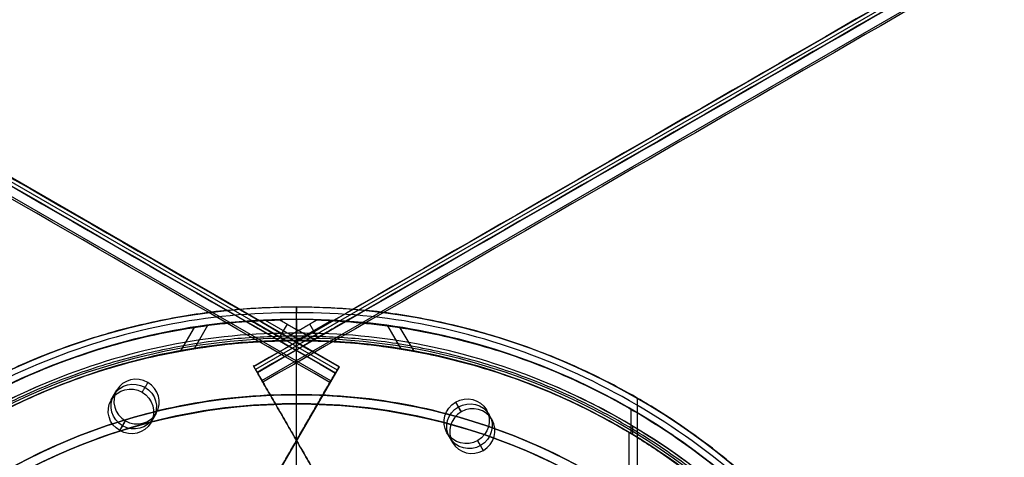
# Model space of a CAD drawing. Header units: millimetres. Extents: x 1064 to 2043, y -6251 to -5403.
# Tile 10 of 13: x 1523 to 1631, y -5663 to -5615. Entities that reach past the tile are written whole.
import ezdxf

# ---------------------------------------------------------------- set-up
doc = ezdxf.new("R2010")
doc.units = ezdxf.units.MM

msp = doc.modelspace()

# ---------------------------------------------------------------- linework, layer by layer
at = {"color": 7, "true_color": 0xffffff}
for p, q in [((1124.97, -5403.11, 52.03), (1557.97, -5653.1, 52.03)), ((1558.18, -5652.74, 50.1), (1125.18, -5402.74, 50.1)), ((1548.84, -5652.73, 26.44), (1981.85, -5402.73, 26.44)), ((1982.04, -5403.07, 23.91), (1549.04, -5653.06, 23.91)), ((1557.29, -5654.29, 54.51), (1124.28, -5404.29, 54.51)), ((1549.72, -5654.25, 21.43), (1982.72, -5404.25, 21.43)), ((1540.84, -5651.02, 54.3), (1542.34, -5648.44, 54.99)), ((1543.78, -5648.23, 47.48), (1542.32, -5650.77, 46.8)), ((1550.1, -5647.66, 52.17), (1553.95, -5649.88, 52.17)), ((1551.67, -5649.54, 55.85), (1552.52, -5648.08, 48.52)), ((1557.36, -5647.68, 23.79), (1553.55, -5649.88, 23.79)), ((1555.82, -5649.55, 20.11), (1554.98, -5648.08, 27.44)), ((1563.46, -5648.26, 28.45), (1564.93, -5650.8, 29.13)), ((1566.38, -5651.05, 21.62), (1564.88, -5648.47, 20.93)), ((1557.7, -5668.06, 25.86), (1548.79, -5652.64, 25.86)), ((1558.17, -5652.76, 50.29), (1550.25, -5666.47, 50.29)), ((1533.23, -5656.39, 51.34), (1533.85, -5655.32, 45.98)), ((1570.91, -5656.62, 29.97), (1571.53, -5657.69, 24.61)), ((1590.81, -5656.22, 17.56), (1590.81, -5785.42, 17.56)), ((1537.56, -5658.89, 51.34), (1538.18, -5657.82, 45.98)), ((1574.29, -5657.48, 30.53), (1574.91, -5658.55, 25.17)), ((1590.14, -5657.39, 61.31), (1590.14, -5660.06, 61.31)), ((1534.18, -5659.75, 50.78), (1534.79, -5658.68, 45.42)), ((1554.21, -5659.61, 47.47), (1554.21, -5659.61, 53.12)), ((1569.96, -5659.98, 30.53), (1570.58, -5661.05, 25.17)), ((1589.91, -5659.95, 60.06), (1589.91, -5683.55, 60.06)), ((1590.32, -5659.26, 18.43), (1590.32, -5660.17, 18.43)), ((1553.25, -5660.36, 23.03), (1553.25, -5660.36, 28.68)), ((1573.34, -5660.84, 31.09), (1573.96, -5661.91, 25.73))]:
    msp.add_line(p, q, dxfattribs=at)
for centre, radius, start, end in [((1553.52, -5720.82, 17.56), 74.59, 90, 270), ((1553.52, -5720.82, 17.56), 74.59, 270, 90), ((1553.52, -5720.82, 61.31), 73.24, 90, 270), ((1553.52, -5720.82, 40.62), 73.24, 90, 127.2718), ((1553.52, -5720.82, 61.31), 73.24, 270, 90), ((1553.52, -5720.82, 40.62), 73.24, 34.0319, 90), ((1553.52, -5720.82, 60.99), 71.21, 90, 270), ((1553.52, -5720.82, 39.87), 70.94, 90, 129.3128), ((1553.52, -5720.82, 60.99), 71.21, 270, 90), ((1553.52, -5720.82, 39.87), 70.94, 36.8013, 90), ((1553.52, -5720.82, 18.43), 71.74, 112.5, 247.5), ((1553.52, -5720.82, 18.43), 71.74, 0.0001, 67.5), ((1553.52, -5720.82, 217.62), 65, 90, 270), ((1553.52, -5720.82, 60.06), 70.94, 112.5, 135), ((1553.52, -5720.82, 217.62), 65, 270, 90), ((1553.52, -5720.82, 60.06), 70.94, 45, 67.5), ((1553.52, -5720.82, 217.62), 64, 90, 270), ((1553.52, -5720.82, 217.62), 64, 270, 90)]:
    msp.add_arc(centre, radius, start, end, dxfattribs=at)
at = {"color": 7, "true_color": 0xffffff, "extrusion": (0, 0, -1)}
for centre, radius, start, end in [((-1553.52, -5720.82, -61.31), 70.94, 270, 90), ((-1553.52, -5720.82, -18.43), 70.94, 270, 90), ((-1553.52, -5720.82, -61.31), 70.94, 90, 270), ((-1553.52, -5720.82, -18.43), 70.94, 90, 270), ((-1553.52, -5720.82, -231.56), 65, 270, 90), ((-1553.52, -5720.82, -231.56), 65, 90, 270), ((-1553.52, -5720.82, -231.56), 64, 270, 90), ((-1553.52, -5720.82, -231.56), 64, 90, 270)]:
    msp.add_arc(centre, radius, start, end, dxfattribs=at)
at = {"color": 7, "true_color": 0xffffff, "extrusion": (0.866025, 0.5, -1.52066e-13)}
msp.add_arc((-5670.5, 26.02, -1485.03), 0.795, 329.1568, 94.8432, dxfattribs=at)
at = {"color": 7, "true_color": 0xffffff, "extrusion": (-0.866025, 0.5, -2.3076e-13)}
msp.add_arc((4117.32, 50.1, -4175.79), 1, 167, 257, dxfattribs=at)
at = {"color": 7, "true_color": 0xffffff, "extrusion": (0.866025, 0.5, 4.97657e-14)}
msp.add_arc((-5671.58, 22.43, -1485.03), 1, 257, 347, dxfattribs=at)
at = {"color": 7, "true_color": 0xffffff, "extrusion": (-0.866025, 0.5, 2.08167e-14)}
msp.add_arc((4118.11, 53.51, -4175.79), 1, 77, 167, dxfattribs=at)
at = {"color": 7, "true_color": 0xffffff, "extrusion": (0.112476, 0.194813, -0.97437)}
for centre, start, end in [((-4158.51, -4014.51, -979.51), 270, 90), ((-4158.51, -4014.51, -976.76), 270, 90), ((-4158.51, -4014.51, -979.51), 90, 270), ((-4158.51, -4014.51, -976.76), 90, 270)]:
    msp.add_arc(centre, 2.5, start, end, dxfattribs=at)
at = {"color": 7, "true_color": 0xffffff, "extrusion": (-0.112476, -0.194813, 0.97437)}
for start, end in [(90, 270), (270, 90)]:
    msp.add_arc((4158.51, -4014.51, 974.01), 2.5, start, end, dxfattribs=at)
at = {"color": 7, "true_color": 0xffffff, "extrusion": (1, 0, 0)}
for radius, start in [(33.13, 284.204), (32.13, 284.4245)]:
    msp.add_arc((-5688.95, 203.68, 1553.52), radius, start, 0, dxfattribs=at)
at = {"color": 7, "true_color": 0xffffff, "extrusion": (0.112476, -0.194813, -0.97437)}
for centre, start, end in [((-1467.86, 5547.79, 1249.47), 90, 270), ((-1467.86, 5547.79, 1249.47), 270, 90), ((-1467.86, 5547.79, 1252.22), 270, 90), ((-1467.86, 5547.79, 1252.22), 90, 270)]:
    msp.add_arc(centre, 2.5, start, end, dxfattribs=at)
at = {"color": 7, "true_color": 0xffffff, "extrusion": (-0.112476, 0.194813, 0.97437)}
for start, end in [(90, 270), (270, 90)]:
    msp.add_arc((1467.86, 5547.79, -1254.97), 2.5, start, end, dxfattribs=at)
at = {"color": 7, "true_color": 0xffffff}
for points, degree in [([(1124.77, -5403.45, 53.73), (1557.78, -5653.44, 53.73)], 1), ([(1124.79, -5403.42, 49.12), (1557.79, -5653.41, 49.12)], 1), ([(1125.17, -5402.77, 50.32), (1558.17, -5652.76, 50.32)], 1), ([(1981.84, -5402.72, 25.62), (1548.84, -5652.72, 25.62)], 1), ([(1982.22, -5403.37, 26.81), (1549.21, -5653.37, 26.81)], 1), ([(1982.24, -5403.41, 22.21), (1549.23, -5653.4, 22.21)], 1), ([(1557.18, -5654.48, 54.48), (1124.17, -5404.49, 54.48)], 1), ([(1982.84, -5404.45, 21.46), (1549.83, -5654.44, 21.46)], 1), ([(1609.14, -5757.16, 54.48), (2042.14, -5507.16, 54.48)], 1), ([(2042.74, -5508.2, 53.73), (1609.74, -5758.2, 53.73)], 1), ([(2042.76, -5508.24, 49.12), (1609.76, -5758.23, 49.12)], 1), ([(2043.13, -5508.89, 50.32), (1610.13, -5758.88, 50.32)], 1), ([(1553.52, -5702.68, 17.56), (1553.52, -5646.23, 17.56)], 1), ([(1553.52, -5646.84, 16.25), (1543.79, -5646.74, 16.25), (1534.14, -5648.74, 16.25), (1525.21, -5652.47, 16.25)], 3), ([(1581.83, -5652.47, 16.25), (1572.89, -5648.74, 16.25), (1563.24, -5646.74, 16.25), (1553.52, -5646.84, 16.25)], 3), ([(1553.52, -5720.82), (1553.52, -5707.93, 0.14), (1553.52, -5682.7, 2.98), (1553.52, -5658.61, 10.97), (1553.52, -5646.84, 16.25)], 3), ([(1553.52, -5647.58, 19.93), (1543.89, -5647.48, 19.93), (1524.78, -5651.44, 19.93), (1500.37, -5667.67, 19.93), (1484.09, -5692.07, 19.93), (1478.37, -5720.82, 19.93), (1484.09, -5749.58, 19.93), (1500.37, -5773.97, 19.93), (1524.78, -5790.21, 19.93), (1543.89, -5794.16, 19.93), (1553.52, -5794.06, 19.93)], 3), ([(1552.27, -5649.89, 55.85), (1548.56, -5647.75, 55.85)], 1), ([(1551.69, -5647.6, 48.52), (1555.69, -5649.91, 48.52)], 1), ([(1555.79, -5647.61, 27.44), (1551.83, -5649.9, 27.44)], 1), ([(1553.52, -5794.06, 19.93), (1563.14, -5794.16, 19.93), (1582.26, -5790.21, 19.93), (1606.66, -5773.97, 19.93), (1622.94, -5749.58, 19.93), (1628.67, -5720.82, 19.93), (1622.94, -5692.07, 19.93), (1606.66, -5667.67, 19.93), (1582.26, -5651.44, 19.93), (1563.14, -5647.48, 19.93), (1553.52, -5647.58, 19.93)], 3), ([(1553.52, -5649.88, 61.31), (1553.52, -5647.58, 61.31)], 1), ([(1553.52, -5647.58, 61.31), (1553.52, -5647.58, 19.93)], 1), ([(1558.89, -5647.78, 20.11), (1555.22, -5649.9, 20.11)], 1), ([(1553.52, -5649.08, 18.43), (1544.09, -5648.98, 18.43), (1534.73, -5650.92, 18.43), (1526.06, -5654.54, 18.43)], 3), ([(1580.97, -5654.54, 18.43), (1572.31, -5650.92, 18.43), (1562.95, -5648.98, 18.43), (1553.52, -5649.08, 18.43)], 3), ([(1553.52, -5649.88, 18.43), (1553.52, -5649.08, 18.43)], 1), ([(1553.52, -5649.88, 60.06), (1544.19, -5649.79, 60.06), (1534.94, -5651.7, 60.06), (1526.37, -5655.28, 60.06)], 3), ([(1553.52, -5649.88, 23.87), (1553.24, -5649.88, 24.47), (1552.67, -5649.88, 25.68), (1552.11, -5649.89, 26.85), (1551.83, -5649.9, 27.44)], 3), ([(1552.27, -5649.89, 55.85), (1552.48, -5649.89, 55.38), (1552.89, -5649.88, 54.46), (1553.31, -5649.88, 53.56), (1553.52, -5649.88, 53.11)], 3), ([(1553.52, -5670.62, 75.02), (1553.52, -5649.61, 60.99)], 1), ([(1580.66, -5655.28, 60.06), (1572.1, -5651.7, 60.06), (1562.84, -5649.79, 60.06), (1553.52, -5649.88, 60.06)], 3), ([(1553.52, -5668.73, 60.06), (1553.52, -5649.88, 60.06)], 1), ([(1555.22, -5649.9, 20.11), (1554.93, -5649.89, 20.74), (1554.37, -5649.88, 22.01), (1553.8, -5649.88, 23.25), (1553.52, -5649.88, 23.87)], 3), ([(1555.69, -5649.91, 48.52), (1555.33, -5649.9, 48.48), (1554.6, -5649.88, 48.4), (1553.88, -5649.88, 48.31), (1553.52, -5649.88, 48.27)], 3), ([(1553.52, -5649.88, 53.11), (1553.88, -5649.88, 52.32), (1554.6, -5649.88, 50.77), (1555.33, -5649.9, 49.26), (1555.69, -5649.91, 48.52)], 3), ([(1553.52, -5649.88, 23.87), (1553.52, -5649.88, 18.43)], 1), ([(1553.52, -5649.88, 48.27), (1553.52, -5649.88, 27.63)], 1), ([(1553.52, -5649.88, 61.31), (1553.52, -5649.88, 60.06)], 1), ([(1553.52, -5649.88, 60.06), (1553.52, -5649.88, 53.11)], 1), ([(1525.21, -5652.47, 16.25), (1516.27, -5656.2, 16.25), (1499.84, -5667.14, 16.25), (1483.39, -5691.78, 16.25), (1477.61, -5720.82, 16.25), (1483.39, -5749.87, 16.25), (1499.84, -5774.51, 16.25), (1516.27, -5785.44, 16.25), (1525.21, -5789.17, 16.25)], 3), ([(1549.23, -5653.4, 22.21), (1548.84, -5652.72, 25.62)], 1), ([(1557.78, -5653.44, 53.73), (1558.17, -5652.76, 50.32)], 1), ([(1581.83, -5789.17, 16.25), (1590.76, -5785.44, 16.25), (1607.19, -5774.51, 16.25), (1623.64, -5749.87, 16.25), (1629.42, -5720.82, 16.25), (1623.64, -5691.78, 16.25), (1607.19, -5667.14, 16.25), (1590.76, -5656.2, 16.25), (1581.83, -5652.47, 16.25)], 3), ([(1549.21, -5653.37, 26.81), (1557.16, -5667.14, 30.48)], 1), ([(1557.79, -5653.41, 49.12), (1550.76, -5665.59, 45.88)], 1), ([(1526.06, -5654.54, 18.43), (1517.4, -5658.16, 18.43), (1501.46, -5668.76, 18.43), (1485.51, -5692.65, 18.43), (1479.91, -5720.82, 18.43), (1485.51, -5748.99, 18.43), (1501.46, -5772.88, 18.43), (1517.4, -5783.48, 18.43), (1526.06, -5787.1, 18.43)], 3), ([(1537.23, -5654.46, 46.54), (1536.61, -5655.53, 51.9)], 1), ([(1557.78, -5668.21, 25.13), (1549.83, -5654.44, 21.46)], 1), ([(1550.14, -5666.66, 51.24), (1557.18, -5654.48, 54.48)], 1), ([(1580.97, -5787.1, 18.43), (1589.64, -5783.48, 18.43), (1605.57, -5772.88, 18.43), (1621.52, -5748.99, 18.43), (1627.13, -5720.82, 18.43), (1621.52, -5692.65, 18.43), (1605.57, -5668.76, 18.43), (1589.64, -5658.16, 18.43), (1580.97, -5654.54, 18.43)], 3), ([(1553.52, -5655.82, 203.68), (1544.97, -5655.74, 203.68), (1528.01, -5659.25, 203.68), (1506.35, -5673.65, 203.68), (1491.9, -5695.3, 203.68), (1486.82, -5720.82, 203.68), (1491.9, -5746.34, 203.68), (1506.35, -5767.99, 203.68), (1528.01, -5782.4, 203.68), (1544.97, -5785.91, 203.68), (1553.52, -5785.82, 203.68)], 3), ([(1526.37, -5655.28, 60.06), (1517.8, -5658.86, 60.06), (1509.92, -5664.1, 60.06), (1503.35, -5670.66, 60.06)], 3), ([(1553.52, -5785.82, 203.68), (1562.06, -5785.91, 203.68), (1579.02, -5782.4, 203.68), (1600.68, -5767.99, 203.68), (1615.13, -5746.34, 203.68), (1620.21, -5720.82, 203.68), (1615.13, -5695.3, 203.68), (1600.68, -5673.65, 203.68), (1579.02, -5659.25, 203.68), (1562.06, -5655.74, 203.68), (1553.52, -5655.82, 203.68)], 3), ([(1553.52, -5655.82, 231.56), (1553.52, -5655.82, 203.68)], 1), ([(1553.52, -5656.82, 231.56), (1553.52, -5655.82, 231.56)], 1), ([(1603.68, -5670.66, 60.06), (1597.11, -5664.1, 60.06), (1589.23, -5658.86, 60.06), (1580.66, -5655.28, 60.06)], 3), ([(1553.52, -5656.82, 203.68), (1545.1, -5656.74, 203.68), (1528.4, -5660.19, 203.68), (1507.08, -5674.38, 203.68), (1492.85, -5695.69, 203.68), (1487.85, -5720.82, 203.68), (1492.85, -5745.95, 203.68), (1507.08, -5767.26, 203.68), (1528.4, -5781.45, 203.68), (1545.1, -5784.91, 203.68), (1553.52, -5784.82, 203.68)], 3), ([(1553.52, -5784.82, 203.68), (1561.93, -5784.91, 203.68), (1578.63, -5781.45, 203.68), (1599.95, -5767.26, 203.68), (1614.18, -5745.95, 203.68), (1619.18, -5720.82, 203.68), (1614.18, -5695.69, 203.68), (1599.95, -5674.38, 203.68), (1578.63, -5660.19, 203.68), (1561.93, -5656.74, 203.68), (1553.52, -5656.82, 203.68)], 3), ([(1553.52, -5656.82, 231.56), (1553.52, -5656.82, 203.68)], 1), ([(1570.91, -5656.62, 29.97), (1571.53, -5657.69, 24.61)], 1), ([(1534.18, -5659.75, 50.78), (1534.79, -5658.68, 45.42)], 1), ([(1573.96, -5661.91, 25.73), (1573.34, -5660.84, 31.09)], 1)]:
    msp.add_open_spline(points, degree=degree, dxfattribs=at)
for points, weights, knots in [([(1553.52, -5646.19, 17.26), (1478.88, -5646.19, 17.26), (1478.88, -5720.82, 17.26), (1478.88, -5795.45, 17.26), (1553.52, -5795.45, 17.26)], [1, 0.707106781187, 1, 0.707106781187, 1], [230.981899, 230.981899, 230.981899, 346.472848, 346.472848, 461.963797, 461.963797, 461.963797]), ([(1553.52, -5795.45, 17.26), (1628.15, -5795.45, 17.26), (1628.15, -5720.82, 17.26), (1628.15, -5646.19, 17.26), (1553.52, -5646.19, 17.26)], [1, 0.707106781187, 1, 0.707106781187, 1], [0, 0, 0, 115.490949, 115.490949, 230.981899, 230.981899, 230.981899]), ([(1487.57, -5752.69, 20.11), (1470.7, -5717.78, 25.14), (1490.09, -5684.2, 34.09), (1510.63, -5648.62, 43.57), (1551.69, -5647.6, 48.52)], [0.861164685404, 0.820167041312, 1, 0.811482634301, 0.865639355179], [-162.420204, -162.420204, -162.420204, -83.533367, -83.533367, 0, 0, 0]), ([(1548.56, -5647.75, 55.85), (1509.61, -5650.39, 50.82), (1490.09, -5684.2, 41.81), (1469.69, -5719.52, 32.4), (1488.98, -5755.45, 27.44)], [0.861638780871, 0.819142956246, 1, 0.812581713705, 0.865016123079], [-162.369697, -162.369697, -162.369697, -82.939938, -82.939938, 0, 0, 0]), ([(1619.28, -5753.06, 55.85), (1636.47, -5718.01, 50.82), (1616.95, -5684.2, 41.81), (1596.55, -5648.88, 32.4), (1555.79, -5647.61, 27.44)], [0.861638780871, 0.819142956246, 1, 0.812581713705, 0.865016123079], [-162.369697, -162.369697, -162.369697, -82.939938, -82.939938, 0, 0, 0]), ([(1558.89, -5647.78, 20.11), (1597.56, -5650.62, 25.14), (1616.95, -5684.2, 34.09), (1637.49, -5719.77, 43.57), (1617.84, -5755.85, 48.52)], [0.861164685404, 0.820167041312, 1, 0.811482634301, 0.865639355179], [-162.420204, -162.420204, -162.420204, -83.533367, -83.533367, 0, 0, 0]), ([(1553.52, -5649.38, 60.56), (1482.07, -5649.38, 60.56), (1482.07, -5720.82, 60.56), (1482.07, -5792.27, 60.56), (1553.52, -5792.27, 60.56)], [1, 0.707106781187, 1, 0.707106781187, 1], [222.862872, 222.862872, 222.862872, 334.294308, 334.294308, 445.725744, 445.725744, 445.725744]), ([(1553.52, -5792.27, 60.56), (1624.96, -5792.27, 60.56), (1624.96, -5720.82, 60.56), (1624.96, -5649.38, 60.56), (1553.52, -5649.38, 60.56)], [1, 0.707106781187, 1, 0.707106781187, 1], [0, 0, 0, 111.431436, 111.431436, 222.862872, 222.862872, 222.862872]), ([(1553.52, -5649.88, 48.27), (1512.56, -5649.88, 43.54), (1492.08, -5685.35, 34.09), (1472.16, -5719.85, 24.89), (1491.25, -5754.81, 20.11)], [0.868347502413, 0.807007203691, 1, 0.811314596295, 0.865736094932], [-164.264878, -164.264878, -164.264878, -80.998221, -80.998221, 0, 0, 0]), ([(1492.94, -5757.74, 27.44), (1471.03, -5721.8, 32.09), (1492.08, -5685.35, 41.81), (1512.14, -5650.59, 51.08), (1552.27, -5649.89, 55.85)], [0.871188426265, 0.802734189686, 1, 0.810165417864, 0.866408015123], [-167.14182, -167.14182, -167.14182, -81.6011, -81.6011, 0, 0, 0]), ([(1553.52, -5649.88, 27.63), (1594.47, -5649.88, 32.35), (1614.95, -5685.35, 41.81), (1635.02, -5720.1, 51.08), (1615.57, -5755.21, 55.85)], [0.868347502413, 0.807007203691, 1, 0.810165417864, 0.866408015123], [-164.867757, -164.867757, -164.867757, -81.6011, -81.6011, 0, 0, 0]), ([(1613.84, -5758.16, 48.52), (1636.17, -5722.09, 43.88), (1614.95, -5685.35, 34.09), (1595.04, -5650.85, 24.89), (1555.22, -5649.9, 20.11)], [0.872072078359, 0.801476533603, 1, 0.811314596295, 0.865736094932], [-167.212828, -167.212828, -167.212828, -80.998221, -80.998221, 0, 0, 0])]:
    msp.add_rational_spline(points, weights, degree=2, knots=knots, dxfattribs=at)
for points, knots in [([(1553.52, -5646.23, 17.56), (1553.52, -5646.22, 17.52), (1553.52, -5646.21, 17.48), (1553.52, -5646.21, 17.45), (1553.52, -5646.2, 17.41), (1553.52, -5646.19, 17.38), (1553.52, -5646.19, 17.34), (1553.52, -5646.19, 17.31), (1553.52, -5646.19, 17.29), (1553.52, -5646.19, 17.26)], [0, 0, 0, 0, 0.1140772, 0.1140772, 0.1140772, 0.2234893, 0.2234893, 0.2234893, 0.3023599, 0.3023599, 0.3023599, 0.3023599]), ([(1553.52, -5646.19, 17.26), (1553.52, -5646.19, 17.25), (1553.52, -5646.19, 17.24), (1553.52, -5646.19, 17.23), (1553.52, -5646.19, 17.19), (1553.52, -5646.19, 17.16), (1553.52, -5646.2, 17.12), (1553.52, -5646.2, 17.09), (1553.52, -5646.21, 17.05), (1553.52, -5646.22, 17.02), (1553.52, -5646.22, 16.98), (1553.52, -5646.23, 16.94), (1553.52, -5646.25, 16.91), (1553.52, -5646.26, 16.87), (1553.52, -5646.27, 16.84), (1553.52, -5646.29, 16.81), (1553.52, -5646.29, 16.8), (1553.52, -5646.3, 16.79), (1553.52, -5646.3, 16.78), (1553.52, -5646.31, 16.75), (1553.52, -5646.33, 16.72), (1553.52, -5646.35, 16.69), (1553.52, -5646.37, 16.65), (1553.52, -5646.39, 16.62), (1553.52, -5646.41, 16.59), (1553.52, -5646.43, 16.56), (1553.52, -5646.46, 16.54), (1553.52, -5646.48, 16.51), (1553.52, -5646.51, 16.48), (1553.52, -5646.53, 16.46), (1553.52, -5646.56, 16.43), (1553.52, -5646.59, 16.41), (1553.52, -5646.62, 16.38), (1553.52, -5646.65, 16.36), (1553.52, -5646.68, 16.34), (1553.52, -5646.71, 16.32), (1553.52, -5646.74, 16.3), (1553.52, -5646.77, 16.28), (1553.52, -5646.81, 16.27), (1553.52, -5646.84, 16.25)], [-1.271628, -1.271628, -1.271628, -1.271628, -1.242115, -1.242115, -1.242115, -1.134263, -1.134263, -1.134263, -1.024106, -1.024106, -1.024106, -0.913311, -0.913311, -0.913311, -0.801631, -0.801631, -0.801631, -0.772637, -0.772637, -0.772637, -0.666655, -0.666655, -0.666655, -0.555006, -0.555006, -0.555006, -0.443989, -0.443989, -0.443989, -0.333321, -0.333321, -0.333321, -0.222654, -0.222654, -0.222654, -0.111646, -0.111646, -0.111646, 0, 0, 0, 0]), ([(1553.52, -5647.58, 19.93), (1553.52, -5647.58, 19.92), (1553.52, -5647.58, 19.9), (1553.52, -5647.58, 19.88), (1553.52, -5647.58, 19.84), (1553.52, -5647.58, 19.79), (1553.52, -5647.59, 19.74), (1553.52, -5647.6, 19.7), (1553.52, -5647.6, 19.65), (1553.52, -5647.61, 19.61), (1553.52, -5647.62, 19.56), (1553.52, -5647.64, 19.52), (1553.52, -5647.65, 19.48), (1553.52, -5647.66, 19.43), (1553.52, -5647.68, 19.39), (1553.52, -5647.7, 19.34), (1553.52, -5647.72, 19.3), (1553.52, -5647.74, 19.26), (1553.52, -5647.76, 19.22), (1553.52, -5647.78, 19.18), (1553.52, -5647.81, 19.14), (1553.52, -5647.83, 19.1), (1553.52, -5647.86, 19.06), (1553.52, -5647.89, 19.02), (1553.52, -5647.91, 18.99), (1553.52, -5647.94, 18.95), (1553.52, -5647.97, 18.92), (1553.52, -5648.01, 18.88), (1553.52, -5648.01, 18.88), (1553.52, -5648.02, 18.87), (1553.52, -5648.03, 18.87), (1553.52, -5648.04, 18.86), (1553.52, -5648.05, 18.84), (1553.52, -5648.06, 18.83), (1553.52, -5648.09, 18.8), (1553.52, -5648.13, 18.77), (1553.52, -5648.17, 18.74), (1553.52, -5648.2, 18.71), (1553.52, -5648.24, 18.69), (1553.52, -5648.28, 18.66), (1553.52, -5648.32, 18.64), (1553.52, -5648.36, 18.62), (1553.52, -5648.4, 18.59), (1553.52, -5648.45, 18.57), (1553.52, -5648.49, 18.55), (1553.52, -5648.53, 18.54), (1553.52, -5648.58, 18.52), (1553.52, -5648.62, 18.51), (1553.52, -5648.67, 18.49), (1553.52, -5648.71, 18.48), (1553.52, -5648.76, 18.47), (1553.52, -5648.8, 18.46), (1553.52, -5648.85, 18.45), (1553.52, -5648.89, 18.45), (1553.52, -5648.94, 18.44), (1553.52, -5648.98, 18.44), (1553.52, -5649.03, 18.43), (1553.52, -5649.08, 18.43)], [-2.357006, -2.357006, -2.357006, -2.357006, -2.304505, -2.304505, -2.304505, -2.166754, -2.166754, -2.166754, -2.028944, -2.028944, -2.028944, -1.892467, -1.892467, -1.892467, -1.749538, -1.749538, -1.749538, -1.611455, -1.611455, -1.611455, -1.472954, -1.472954, -1.472954, -1.333612, -1.333612, -1.333612, -1.193082, -1.193082, -1.193082, -1.166927, -1.166927, -1.166927, -1.12193, -1.12193, -1.12193, -0.980045, -0.980045, -0.980045, -0.839047, -0.839047, -0.839047, -0.698704, -0.698704, -0.698704, -0.558661, -0.558661, -0.558661, -0.418538, -0.418538, -0.418538, -0.277974, -0.277974, -0.277974, -0.139375, -0.139375, -0.139375, 0, 0, 0, 0]), ([(1553.52, -5649.38, 60.56), (1553.52, -5649.38, 60.56), (1553.52, -5649.38, 60.55), (1553.52, -5649.38, 60.54), (1553.52, -5649.38, 60.52), (1553.52, -5649.38, 60.5), (1553.52, -5649.38, 60.48), (1553.52, -5649.39, 60.46), (1553.52, -5649.39, 60.45), (1553.52, -5649.4, 60.43), (1553.52, -5649.4, 60.43), (1553.52, -5649.4, 60.42), (1553.52, -5649.4, 60.42), (1553.52, -5649.4, 60.42), (1553.52, -5649.4, 60.41), (1553.52, -5649.4, 60.41), (1553.52, -5649.4, 60.4), (1553.52, -5649.4, 60.4), (1553.52, -5649.41, 60.39), (1553.52, -5649.41, 60.38), (1553.52, -5649.42, 60.37), (1553.52, -5649.42, 60.36), (1553.52, -5649.43, 60.34), (1553.52, -5649.44, 60.32), (1553.52, -5649.45, 60.31), (1553.52, -5649.46, 60.29), (1553.52, -5649.47, 60.27), (1553.52, -5649.48, 60.25), (1553.52, -5649.5, 60.24), (1553.52, -5649.51, 60.22), (1553.52, -5649.52, 60.21), (1553.52, -5649.54, 60.19), (1553.52, -5649.56, 60.18), (1553.52, -5649.57, 60.16), (1553.52, -5649.59, 60.15), (1553.52, -5649.61, 60.14), (1553.52, -5649.63, 60.13), (1553.52, -5649.64, 60.12), (1553.52, -5649.66, 60.11), (1553.52, -5649.68, 60.1), (1553.52, -5649.7, 60.09), (1553.52, -5649.73, 60.08), (1553.52, -5649.75, 60.08), (1553.52, -5649.77, 60.07), (1553.52, -5649.79, 60.07), (1553.52, -5649.81, 60.06), (1553.52, -5649.84, 60.06), (1553.52, -5649.86, 60.06), (1553.52, -5649.88, 60.06)], [0.5062148, 0.5062148, 0.5062148, 0.5062148, 0.5289258, 0.5289258, 0.5289258, 0.5879864, 0.5879864, 0.5879864, 0.6453981, 0.6453981, 0.6453981, 0.6506015, 0.6506015, 0.6506015, 0.6662345, 0.6662345, 0.6662345, 0.6828694, 0.6828694, 0.6828694, 0.7194806, 0.7194806, 0.7194806, 0.7792123, 0.7792123, 0.7792123, 0.8405773, 0.8405773, 0.8405773, 0.9034678, 0.9034678, 0.9034678, 0.9677833, 0.9677833, 0.9677833, 1.0322295, 1.0322295, 1.0322295, 1.0978051, 1.0978051, 1.0978051, 1.1644324, 1.1644324, 1.1644324, 1.2320394, 1.2320394, 1.2320394, 1.3005593, 1.3005593, 1.3005593, 1.3005593]), ([(1553.52, -5649.61, 60.99), (1553.52, -5649.6, 60.99), (1553.52, -5649.6, 60.98), (1553.52, -5649.6, 60.98), (1553.52, -5649.58, 60.97), (1553.52, -5649.56, 60.95), (1553.52, -5649.54, 60.94), (1553.52, -5649.53, 60.92), (1553.52, -5649.51, 60.91), (1553.52, -5649.5, 60.89), (1553.52, -5649.48, 60.87), (1553.52, -5649.47, 60.86), (1553.52, -5649.46, 60.84), (1553.52, -5649.45, 60.82), (1553.52, -5649.43, 60.8), (1553.52, -5649.43, 60.78), (1553.52, -5649.42, 60.76), (1553.52, -5649.41, 60.74), (1553.52, -5649.4, 60.72), (1553.52, -5649.4, 60.7), (1553.52, -5649.39, 60.68), (1553.52, -5649.39, 60.66), (1553.52, -5649.38, 60.64), (1553.52, -5649.38, 60.62), (1553.52, -5649.38, 60.6), (1553.52, -5649.38, 60.59), (1553.52, -5649.38, 60.58), (1553.52, -5649.38, 60.56)], [-1.3005593, -1.3005593, -1.3005593, -1.3005593, -1.2843581, -1.2843581, -1.2843581, -1.2167573, -1.2167573, -1.2167573, -1.1498444, -1.1498444, -1.1498444, -1.0842957, -1.0842957, -1.0842957, -1.0187287, -1.0187287, -1.0187287, -0.9548433, -0.9548433, -0.9548433, -0.8923088, -0.8923088, -0.8923088, -0.8312091, -0.8312091, -0.8312091, -0.7943445, -0.7943445, -0.7943445, -0.7943445])]:
    msp.add_open_spline(points, degree=3, knots=knots, dxfattribs=at)
for points, weights in [([(1551.69, -5647.6, 48.52), (1550.12, -5647.64, 52.06), (1548.56, -5647.75, 55.85)], [0.865639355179, 0.863438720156, 0.861638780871]), ([(1555.79, -5647.61, 27.44), (1557.34, -5647.66, 23.89), (1558.89, -5647.78, 20.11)], [0.865016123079, 0.86289395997, 0.861164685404]), ([(1551.83, -5649.9, 27.44), (1552.67, -5649.88, 27.53), (1553.52, -5649.88, 27.63)], [0.871188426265, 0.869705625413, 0.868347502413])]:
    msp.add_rational_spline(points, weights, degree=2, dxfattribs=at)

doc.saveas('drawing.dxf')
